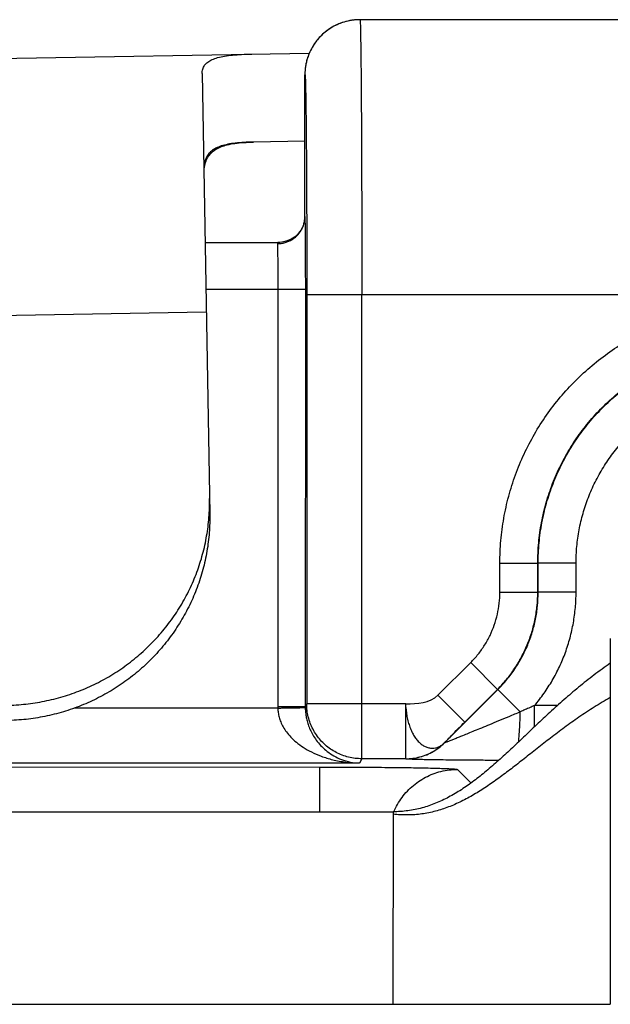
# Model space of a CAD drawing. Header units: inches. Extents: x 0 to 22, y 0 to 17.
# Tile 13 of 26: x 7.989 to 8.203, y 12.179 to 12.537. Entities that reach past the tile are written whole.
import ezdxf

# ---------------------------------------------------------------- set-up
doc = ezdxf.new("R2010")
doc.units = ezdxf.units.IN
doc.header["$LTSCALE"] = 1.21
doc.header["$MEASUREMENT"] = 0
doc.layers.get('0').update_dxf_attribs({"linetype": 'CONTINUOUS'})

msp = doc.modelspace()

# ---------------------------------------------------------------- linework, layer by layer
at = {"color": 7, "linetype": 'CONTINUOUS'}
for p, q in [((8.7661568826, 12.537281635), (8.1123401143, 12.5374093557)), ((6.964036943, 12.5057525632), (8.0939396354, 12.5252542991)), ((8.054991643, 12.5177916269), (8.0577544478, 12.357718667)), ((8.0923250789, 12.5167147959), (8.0923300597, 12.5074217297)), ((8.0923167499, 12.4657146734), (8.0923301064, 12.5074178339)), ((8.0923301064, 12.5074178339), (8.0923312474, 12.5074132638)), ((8.0923301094, 12.5074205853), (8.0923312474, 12.5074132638)), ((8.0923251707, 12.4932216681), (8.0736170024, 12.4928987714)), ((8.0923155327, 12.4657915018), (8.0923000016, 12.4652875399)), ((8.0923156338, 12.4657910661), (8.0923167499, 12.4657146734)), ((8.0560508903, 12.4564203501), (8.0827314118, 12.4564151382)), ((8.0831851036, 12.4564258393), (8.0827327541, 12.456415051)), ((8.0563443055, 12.4394202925), (8.092493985, 12.4394132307)), ((8.0824943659, 12.4394151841), (8.0824647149, 12.287628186)), ((8.092493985, 12.4394132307), (8.0924643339, 12.2876262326)), ((8.093019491, 12.4374131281), (8.0929904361, 12.2886780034)), ((8.766137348, 12.4372816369), (8.093019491, 12.4374131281)), ((8.1129857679, 12.2686771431), (8.1130187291, 12.4374092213)), ((7.9647260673, 12.4296324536), (8.0564859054, 12.4312161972)), ((8.1632339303, 12.329262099), (8.1632359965, 12.339839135)), ((8.1632359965, 12.339839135), (8.1770134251, 12.3398364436)), ((8.1770113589, 12.3292594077), (8.1770134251, 12.3398364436)), ((8.1770134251, 12.3398364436), (8.1771516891, 12.3397672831)), ((8.1771496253, 12.3292021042), (8.1771516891, 12.3397672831)), ((8.1909291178, 12.3397645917), (8.1771516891, 12.3397672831)), ((8.1909270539, 12.3291994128), (8.1909291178, 12.3397645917)), ((8.1632339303, 12.329262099), (8.1770113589, 12.3292594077)), ((8.1770113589, 12.3292594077), (8.1771496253, 12.3292021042)), ((8.1909270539, 12.3291994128), (8.1771496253, 12.3292021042)), ((8.2033826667, 12.3123915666), (8.2033566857, 12.1793915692)), ((8.14070161, 12.2917407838), (8.1526218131, 12.3036563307)), ((8.1526218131, 12.3036563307), (8.1623620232, 12.2939123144)), ((8.14070161, 12.2917407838), (8.1504418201, 12.2819967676)), ((8.1431343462, 12.2744966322), (8.1625002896, 12.293855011)), ((8.1504418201, 12.2819967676), (8.1623620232, 12.2939123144)), ((8.1623620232, 12.2939123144), (8.1625002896, 12.293855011)), ((8.170630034, 12.2857220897), (8.1625002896, 12.293855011)), ((8.0824647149, 12.287628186), (8.0924643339, 12.2876262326)), ((8.0929904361, 12.2886780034), (8.0924643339, 12.2876262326)), ((8.1289840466, 12.2886709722), (8.0929904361, 12.2886780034)), ((8.1289801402, 12.2686740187), (8.1289840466, 12.2886709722)), ((8.1758625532, 12.2803347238), (8.1758640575, 12.288050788)), ((8.1841947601, 12.2880492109), (8.1758640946, 12.2880508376)), ((8.0824691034, 12.2871091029), (8.0084505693, 12.2871235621)), ((8.1431343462, 12.2744966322), (8.1431212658, 12.2745282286)), ((6.215044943, 12.2660319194), (8.0978061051, 12.2656641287)), ((8.1122000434, 12.2671063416), (7.772547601, 12.2671726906)), ((8.1129857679, 12.2686771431), (8.1122000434, 12.2671063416)), ((8.1289801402, 12.2686740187), (8.1129857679, 12.2686771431)), ((8.1289932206, 12.2686424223), (8.1289801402, 12.2686740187)), ((8.0978029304, 12.24941219), (8.0978061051, 12.2656641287)), ((8.1477983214, 12.2647968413), (8.1526831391, 12.2599101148)), ((6.2293703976, 12.2497771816), (8.1243703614, 12.2494070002)), ((8.1243703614, 12.2494070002), (8.1243566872, 12.1794070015)), ((6.2293567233, 12.179777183), (8.2033566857, 12.1793915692))]:
    msp.add_line(p, q, dxfattribs=at)
for points in [[(8.1123400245, 12.5374093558), (8.1115875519, 12.5373953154), (8.1108425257, 12.5373534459), (8.1101057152, 12.5372845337), (8.1093779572, 12.5371893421), (8.1086605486, 12.5370687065), (8.1079551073, 12.5369236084), (8.1072627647, 12.5367551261), (8.1065838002, 12.5365641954), (8.1059186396, 12.536351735), (8.1052678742, 12.5361186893), (8.1046322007, 12.535866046), (8.1040125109, 12.5355949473), (8.1034095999, 12.5353066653), (8.1028238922, 12.5350023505), (8.1022556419, 12.5346830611), (8.101705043, 12.534349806), (8.1011722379, 12.5340035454), (8.1006574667, 12.5336453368), (8.1001610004, 12.5332763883), (8.0996829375, 12.5328978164), (8.0992232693, 12.5325106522), (8.0987819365, 12.532115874), (8.0983588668, 12.5317144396), (8.0979539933, 12.5313073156), (8.097567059, 12.5308953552), (8.0971975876, 12.5304791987), (8.0968450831, 12.5300593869), (8.096509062, 12.5296363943), (8.096189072, 12.5292106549), (8.0958847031, 12.5287825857), (8.095595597, 12.5283526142), (8.0953213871, 12.527921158), (8.0950616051, 12.5274884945), (8.0948158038, 12.5270548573), (8.0945837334, 12.5266207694), (8.0943651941, 12.5261868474), (8.0941599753, 12.5257537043), (8.0939678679, 12.5253219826), (8.0937886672, 12.5248923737), (8.0936221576, 12.5244656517), (8.0934680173, 12.5240424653), (8.0933258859, 12.5236233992), (8.093195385, 12.5232090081), (8.0930761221, 12.5227998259), (8.0929676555, 12.5223962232), (8.0928694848, 12.5219982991), (8.0927811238, 12.5216060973), (8.0927021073, 12.5212196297), (8.0926320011, 12.5208389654), (8.092570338, 12.5204639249), (8.092516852, 12.5200955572), (8.0924714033, 12.5197364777), (8.0924336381, 12.5193888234), (8.0924030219, 12.5190540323), (8.0923789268, 12.5187331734), (8.0923607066, 12.5184278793)], [(8.0923607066, 12.5184278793), (8.0923474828, 12.5181361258), (8.0923386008, 12.5178621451), (8.0923329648, 12.5176024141), (8.0923293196, 12.517337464), (8.0923250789, 12.5167147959)], [(8.0923000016, 12.4652875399), (8.0922056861, 12.4644336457), (8.0920014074, 12.463484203), (8.0916626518, 12.4624695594), (8.0911631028, 12.4614113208), (8.0904772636, 12.4603391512), (8.0895923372, 12.4593017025), (8.08851729, 12.4583590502), (8.0872827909, 12.457567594), (8.0859392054, 12.4569705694), (8.0845495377, 12.4565903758), (8.0831851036, 12.4564258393)]]:
    msp.add_lwpolyline(points, dxfattribs=at)
for points, knots in [([(8.109963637, 12.5372680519), (8.1094523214, 12.5372069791), (8.1082966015, 12.5370234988), (8.1065251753, 12.5365799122), (8.1046741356, 12.5359182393), (8.1028969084, 12.5350777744), (8.1006502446, 12.5337321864), (8.0981060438, 12.5316456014), (8.0960185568, 12.5291021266), (8.0946721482, 12.5268559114), (8.093831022, 12.5250789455), (8.0932705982, 12.5235129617), (8.0930035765, 12.5225418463), (8.0929191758, 12.5221998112)], [0, 0, 0, 0, 0.0638600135, 0.1450259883, 0.2261922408, 0.3073586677, 0.388525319, 0.5506642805, 0.7128044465, 0.7939725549, 0.8751409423, 0.9563095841, 1, 1, 1, 1]), ([(8.1123401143, 12.5374093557), (8.1116859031, 12.5374094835), (8.1108916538, 12.5373705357), (8.1101022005, 12.5372846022), (8.109963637, 12.5372680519)], [0, 0, 0, 0, 0.8242573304, 1, 1, 1, 1]), ([(8.1123401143, 12.5374093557), (8.1124685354, 12.5374092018), (8.1122988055, 12.5366024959), (8.1125534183, 12.5357527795), (8.1124932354, 12.5337079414), (8.1125987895, 12.5311631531), (8.1126335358, 12.527806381), (8.1126926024, 12.523797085), (8.1127399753, 12.5191175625), (8.1127874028, 12.5138208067), (8.1128304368, 12.5079419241), (8.1128700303, 12.5015262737), (8.11290542, 12.4946206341), (8.1129364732, 12.4872798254), (8.1129628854, 12.4795597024), (8.1129844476, 12.4715210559), (8.113001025, 12.4632234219), (8.1130124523, 12.4547292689), (8.1130186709, 12.4461026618), (8.1130192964, 12.4403144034), (8.1130187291, 12.4374092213)], [0, 0, 0, 0, 0.0038522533, 0.0152510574, 0.0341290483, 0.060348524, 0.0937332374, 0.1340161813, 0.1809164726, 0.2340148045, 0.2929408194, 0.3572602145, 0.4264718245, 0.5000911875, 0.5774647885, 0.658053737, 0.7412274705, 0.8263695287, 0.912853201, 1, 1, 1, 1]), ([(8.054991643, 12.5177916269), (8.0549821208, 12.5183433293), (8.0550993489, 12.5194232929), (8.0558133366, 12.5208952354), (8.0570174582, 12.5220807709), (8.0586566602, 12.5230041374), (8.060719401, 12.5237108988), (8.0632094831, 12.5242309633), (8.0661262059, 12.5245881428), (8.0694589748, 12.5248060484), (8.0718189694, 12.524872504), (8.0730647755, 12.5248940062)], [0, 0, 0, 0, 0.0775501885, 0.1498563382, 0.225419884, 0.3113177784, 0.4122083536, 0.5307551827, 0.6682374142, 0.824882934, 1, 1, 1, 1]), ([(8.0929191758, 12.5221998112), (8.0928467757, 12.5219064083), (8.0926386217, 12.5209723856), (8.092401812, 12.519376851), (8.0923370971, 12.5180674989), (8.0923369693, 12.5174132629)], [0, 0, 0, 0, 0.1875638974, 0.5937807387, 1, 1, 1, 1]), ([(8.0923312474, 12.5074132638), (8.0923314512, 12.507888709), (8.0923310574, 12.508626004), (8.0923299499, 12.5096349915), (8.0923288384, 12.5104453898), (8.0923275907, 12.5112712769), (8.0923263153, 12.5120986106), (8.0923251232, 12.5129133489), (8.0923241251, 12.5137014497), (8.092323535, 12.5143352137), (8.0923232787, 12.5148183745), (8.0923232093, 12.5151587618), (8.0923232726, 12.5154819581), (8.0923234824, 12.5157862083), (8.0923238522, 12.516069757), (8.0923243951, 12.5163308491), (8.0923251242, 12.5165677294), (8.0923259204, 12.5167492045), (8.0923266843, 12.516880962), (8.0923272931, 12.5169692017), (8.0923279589, 12.5170500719), (8.092328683, 12.5171233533), (8.0923294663, 12.5171888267), (8.0923303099, 12.5172462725), (8.0923310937, 12.5172890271), (8.0923317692, 12.5173190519), (8.0923322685, 12.5173383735), (8.0923327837, 12.5173555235), (8.0923333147, 12.5173704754), (8.0923338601, 12.5173831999), (8.0923344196, 12.5173936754), (8.0923349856, 12.5174018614), (8.0923355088, 12.5174072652), (8.0923359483, 12.5174103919), (8.0923362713, 12.5174119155), (8.092336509, 12.5174127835), (8.092336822, 12.5174132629), (8.0923369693, 12.5174132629)], [0, 0, 0, 0, 0.1426277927, 0.2211794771, 0.3026841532, 0.3857376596, 0.4689358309, 0.5508745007, 0.6301495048, 0.7053566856, 0.7409960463, 0.775091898, 0.8074687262, 0.837951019, 0.866363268, 0.8925299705, 0.9162756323, 0.9374247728, 0.9469708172, 0.9558019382, 0.963896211, 0.9712317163, 0.9777865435, 0.9835387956, 0.9884665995, 0.9906145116, 0.9925481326, 0.9942647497, 0.9957616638, 0.9970361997, 0.9980857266, 0.9989077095, 0.9994998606, 0.9997092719, 0.9998609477, 0.9999558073, 1, 1, 1, 1]), ([(8.0923369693, 12.5174132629), (8.0924521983, 12.5174130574), (8.0923223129, 12.5166938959), (8.0925441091, 12.5159292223), (8.0925073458, 12.5140990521), (8.0926069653, 12.5118204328), (8.0926387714, 12.5094889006), (8.0926630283, 12.5079579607), (8.0926714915, 12.5074231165)], [0, 0, 0, 0, 0.034572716, 0.1367705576, 0.3059430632, 0.5409649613, 0.8394537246, 1, 1, 1, 1]), ([(8.0926714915, 12.5074231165), (8.0926819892, 12.506759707), (8.0927144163, 12.504707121), (8.0927577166, 12.5010751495), (8.0928063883, 12.496366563), (8.0928502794, 12.4911545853), (8.0928900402, 12.4854832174), (8.092924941, 12.4794031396), (8.0929548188, 12.4729642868), (8.0929793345, 12.4662212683), (8.0929983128, 12.4592327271), (8.0930115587, 12.4520572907), (8.0930189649, 12.4447638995), (8.0930199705, 12.439868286), (8.093019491, 12.4374131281)], [0, 0, 0, 0, 0.0284396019, 0.0881141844, 0.1555310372, 0.2302474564, 0.31143746, 0.3985527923, 0.4907754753, 0.5873387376, 0.6874857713, 0.7902281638, 0.8947990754, 1, 1, 1, 1]), ([(8.0736170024, 12.4928987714), (8.0724538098, 12.4928786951), (8.0702483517, 12.4928091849), (8.0671284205, 12.4925644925), (8.064382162, 12.4921580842), (8.0620090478, 12.4915657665), (8.0600012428, 12.4907626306), (8.0583519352, 12.4897189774), (8.0570674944, 12.4884030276), (8.0561668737, 12.4867965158), (8.0556585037, 12.4848961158), (8.0555829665, 12.483531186), (8.0555954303, 12.4828090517)], [0, 0, 0, 0, 0.1486765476, 0.2819200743, 0.3997415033, 0.5030787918, 0.5938283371, 0.6749714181, 0.7507211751, 0.8263853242, 0.9076984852, 1, 1, 1, 1]), ([(8.0557620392, 12.4832398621), (8.0558573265, 12.4840015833), (8.056147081, 12.4854345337), (8.0569918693, 12.4873861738), (8.0582255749, 12.4889997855), (8.0598427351, 12.4902881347), (8.0618355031, 12.4912789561), (8.0642107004, 12.4920074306), (8.0669832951, 12.4925047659), (8.0701630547, 12.4927998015), (8.0724209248, 12.4928781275), (8.0736170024, 12.4928987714)], [0, 0, 0, 0, 0.1020514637, 0.193551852, 0.2806478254, 0.3696893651, 0.4663790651, 0.5752090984, 0.699359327, 0.840747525, 1, 1, 1, 1]), ([(8.0837365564, 12.4560764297), (8.0842069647, 12.4561430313), (8.0851373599, 12.456341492), (8.08647687, 12.45682957), (8.0877320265, 12.4574980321), (8.0888774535, 12.4583333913), (8.0898898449, 12.4593187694), (8.0907485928, 12.4604342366), (8.0914361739, 12.4616571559), (8.0919385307, 12.4629628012), (8.0921804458, 12.4640361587), (8.0922573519, 12.464664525), (8.0922733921, 12.4648325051)], [0, 0, 0, 0, 0.10807579, 0.2159639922, 0.3235743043, 0.4308382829, 0.537714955, 0.6441943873, 0.7502987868, 0.8560808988, 0.961619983, 1, 1, 1, 1]), ([(8.0923418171, 12.4648715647), (8.0923511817, 12.4644836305), (8.0923688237, 12.4636061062), (8.0923908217, 12.4621435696), (8.0924115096, 12.460396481), (8.0924303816, 12.4583868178), (8.0924472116, 12.4561397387), (8.0924617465, 12.4536832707), (8.0924737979, 12.4510482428), (8.0924832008, 12.4482676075), (8.0924898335, 12.4453755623), (8.0924936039, 12.4424116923), (8.0924941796, 12.4404157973), (8.092493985, 12.4394132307)], [0, 0, 0, 0, 0.0457251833, 0.1034250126, 0.1723578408, 0.2516092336, 0.3402456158, 0.4371516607, 0.5410742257, 0.6507495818, 0.7648120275, 0.8818616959, 1, 1, 1, 1]), ([(8.0827314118, 12.4564151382), (8.0826483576, 12.4564151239), (8.0824894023, 12.4563994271), (8.082316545, 12.4562158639), (8.0823103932, 12.4560573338), (8.0823152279, 12.4559753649)], [0, 0, 0, 0, 0.3573721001, 0.6466853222, 1, 1, 1, 1]), ([(8.0823152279, 12.4559753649), (8.0823284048, 12.4557543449), (8.0823502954, 12.4552167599), (8.0823775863, 12.4542729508), (8.0824030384, 12.4530617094), (8.0824263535, 12.4516049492), (8.0824468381, 12.4499287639), (8.0824641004, 12.4480631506), (8.082477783, 12.4460414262), (8.0824876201, 12.4439001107), (8.0824934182, 12.4416780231), (8.0824945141, 12.4401740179), (8.0824943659, 12.4394151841)], [0, 0, 0, 0, 0.0401059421, 0.0974462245, 0.1710316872, 0.2595517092, 0.361352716, 0.4746724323, 0.5974970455, 0.7275694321, 0.8625472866, 1, 1, 1, 1]), ([(8.1632359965, 12.339839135), (8.1632365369, 12.3425624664), (8.1634753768, 12.3480164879), (8.1645449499, 12.3561339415), (8.1663188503, 12.364131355), (8.1687830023, 12.3719431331), (8.1719188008, 12.3795105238), (8.175702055, 12.3867756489), (8.1801044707, 12.393683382), (8.1850922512, 12.4001812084), (8.1906277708, 12.406220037), (8.1966688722, 12.4117531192), (8.2031692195, 12.4167389), (8.2100799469, 12.4211391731), (8.2173479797, 12.4249202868), (8.2249183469, 12.4280538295), (8.2327329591, 12.4305153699), (8.2407335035, 12.4322866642), (8.2488539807, 12.4333533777), (8.2543097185, 12.4335901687), (8.2570338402, 12.4335896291)], [0, 0, 0, 0, 0.0554821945, 0.111054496, 0.1666040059, 0.2221583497, 0.2777222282, 0.3332743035, 0.3888243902, 0.4443918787, 0.4999461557, 0.5555081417, 0.6110763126, 0.666633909, 0.7222056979, 0.777774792, 0.8333425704, 0.8889124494, 0.9445017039, 1, 1, 1, 1]), ([(8.1770134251, 12.3398364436), (8.1770138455, 12.3422997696), (8.1772425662, 12.3472293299), (8.1782663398, 12.3545573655), (8.1799617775, 12.3617592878), (8.1823143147, 12.3687734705), (8.1853042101, 12.3755411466), (8.1889058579, 12.3820039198), (8.193088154, 12.3881063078), (8.1978156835, 12.3937969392), (8.2030483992, 12.3990273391), (8.2087417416, 12.4037528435), (8.2148470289, 12.4079331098), (8.2213121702, 12.4115322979), (8.2280820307, 12.414519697), (8.2350989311, 12.4168699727), (8.2423042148, 12.418563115), (8.2496356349, 12.4195843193), (8.2545669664, 12.4198111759), (8.2570311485, 12.4198106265)], [0, 0, 0, 0, 0.0588305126, 0.1176589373, 0.1764726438, 0.2352781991, 0.2940962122, 0.3529211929, 0.4117243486, 0.4705287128, 0.5293570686, 0.5881689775, 0.6469834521, 0.7058192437, 0.7646359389, 0.8234557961, 0.8823008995, 0.9411490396, 1, 1, 1, 1]), ([(8.1771516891, 12.3397672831), (8.1771522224, 12.3422306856), (8.1773812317, 12.34716047), (8.1784053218, 12.3544882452), (8.1801009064, 12.3616896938), (8.1824531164, 12.3687026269), (8.1854421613, 12.3754686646), (8.1890428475, 12.3819306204), (8.1932246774, 12.3880333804), (8.1979523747, 12.3937250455), (8.2031853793, 12.3989565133), (8.2088793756, 12.4036832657), (8.2149856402, 12.4078646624), (8.2214521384, 12.4114649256), (8.2282229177, 12.4144528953), (8.2352400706, 12.4168032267), (8.242444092, 12.4184960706), (8.2497728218, 12.4195170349), (8.2547022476, 12.4197439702), (8.2571652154, 12.4197435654)], [0, 0, 0, 0, 0.058834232, 0.1176683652, 0.1764732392, 0.235277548, 0.2940806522, 0.3528837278, 0.4117014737, 0.4705197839, 0.5293467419, 0.5881747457, 0.6470111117, 0.7058488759, 0.764688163, 0.8235144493, 0.8823422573, 0.9411761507, 1, 1, 1, 1]), ([(8.1909291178, 12.3397645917), (8.1909294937, 12.3417995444), (8.1911184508, 12.345876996), (8.1919647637, 12.3519403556), (8.1933677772, 12.3579038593), (8.1953153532, 12.3637115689), (8.197790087, 12.3693150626), (8.200772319, 12.3746664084), (8.2042350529, 12.3797198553), (8.2081499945, 12.3844318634), (8.2124828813, 12.3887629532), (8.2171972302, 12.3926752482), (8.2222525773, 12.3961361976), (8.2276061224, 12.3991157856), (8.2332118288, 12.401588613), (8.2390221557, 12.4035338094), (8.2449871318, 12.4049341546), (8.2510509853, 12.4057777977), (8.2551277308, 12.4059649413), (8.2571625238, 12.4059645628)], [0, 0, 0, 0, 0.0587138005, 0.117574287, 0.1764007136, 0.2352196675, 0.2940627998, 0.3528898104, 0.41172614, 0.4705626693, 0.5293941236, 0.5882364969, 0.6470700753, 0.7059103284, 0.7647610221, 0.8235956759, 0.8824482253, 0.9412908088, 1, 1, 1, 1]), ([(7.9839443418, 12.288130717), (7.9862530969, 12.2881705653), (7.9908691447, 12.2884605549), (7.9977213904, 12.2895226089), (8.0044458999, 12.2912027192), (8.0109845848, 12.2934865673), (8.017281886, 12.296354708), (8.0232840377, 12.2997827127), (8.028939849, 12.30374138), (8.0342010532, 12.3081969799), (8.0390227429, 12.3131115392), (8.0433637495, 12.3184431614), (8.0471869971, 12.3241463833), (8.0504598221, 12.3301725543), (8.053154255, 12.3364702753), (8.0552472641, 12.3429857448), (8.0567209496, 12.3496635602), (8.0575627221, 12.3564459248), (8.0576978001, 12.3610007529), (8.0576585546, 12.3632745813)], [0, 0, 0, 0, 0.0592710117, 0.1185268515, 0.1777529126, 0.2369355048, 0.2960624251, 0.355123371, 0.4141101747, 0.4730172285, 0.5318416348, 0.5905832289, 0.6492447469, 0.7078316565, 0.7663519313, 0.8248159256, 0.8832359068, 0.9416256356, 1, 1, 1, 1]), ([(8.0577544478, 12.357718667), (8.0577936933, 12.3554448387), (8.0576586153, 12.3508900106), (8.0568168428, 12.344107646), (8.0553431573, 12.3374298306), (8.0532501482, 12.3309143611), (8.0505557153, 12.3246166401), (8.0472828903, 12.3185904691), (8.0434596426, 12.3128872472), (8.0391186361, 12.307555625), (8.0342969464, 12.3026410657), (8.0290357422, 12.2981854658), (8.0233799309, 12.2942267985), (8.0173777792, 12.2907987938), (8.011080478, 12.287930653), (8.0045417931, 12.285646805), (7.9978172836, 12.2839666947), (7.9909650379, 12.2829046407), (7.9863489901, 12.2826146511), (7.984040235, 12.2825748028)], [0, 0, 0, 0, 0.0583743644, 0.1167640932, 0.1751840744, 0.2336480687, 0.2921683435, 0.3507552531, 0.4094167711, 0.4681583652, 0.5269827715, 0.5858898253, 0.644876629, 0.7039375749, 0.7630644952, 0.8222470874, 0.8814731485, 0.9407289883, 1, 1, 1, 1]), ([(8.1526218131, 12.3036563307), (8.1535791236, 12.304613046), (8.1553879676, 12.3066369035), (8.1577443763, 12.3099557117), (8.1597142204, 12.3135202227), (8.1612732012, 12.3172818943), (8.1624003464, 12.3211950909), (8.1630815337, 12.3252044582), (8.1632337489, 12.3279118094), (8.1632339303, 12.329262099)], [0, 0, 0, 0, 0.1428252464, 0.2857382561, 0.4286747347, 0.5716881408, 0.714550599, 0.857505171, 1, 1, 1, 1]), ([(8.1623620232, 12.2939123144), (8.1635189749, 12.2950687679), (8.1657209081, 12.2974976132), (8.1686497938, 12.3014458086), (8.1711778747, 12.3056630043), (8.1732791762, 12.3101056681), (8.1749342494, 12.3147307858), (8.1761280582, 12.3194945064), (8.1768495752, 12.3243525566), (8.1770110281, 12.3276245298), (8.1770113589, 12.3292594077)], [0, 0, 0, 0, 0.1250375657, 0.2501138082, 0.3751869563, 0.5002594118, 0.6251647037, 0.7500707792, 0.8750347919, 1, 1, 1, 1]), ([(8.1625002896, 12.293855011), (8.163657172, 12.2950113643), (8.1658585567, 12.2974390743), (8.1687863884, 12.3013852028), (8.1713135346, 12.3055995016), (8.1734153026, 12.3100411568), (8.1750716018, 12.3146675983), (8.1762664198, 12.3194343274), (8.1769881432, 12.3242944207), (8.1771493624, 12.3275671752), (8.1771496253, 12.3292021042)], [0, 0, 0, 0, 0.125027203, 0.2500195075, 0.3750087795, 0.5000199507, 0.6250128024, 0.7500144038, 0.8750320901, 1, 1, 1, 1]), ([(8.1758640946, 12.2880508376), (8.1770645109, 12.2894713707), (8.1793451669, 12.292422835), (8.1823657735, 12.2971330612), (8.1849643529, 12.3020938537), (8.1871177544, 12.307262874), (8.1888104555, 12.31260064), (8.1900286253, 12.3180667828), (8.1907628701, 12.3236137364), (8.19092669, 12.3273397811), (8.1909270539, 12.3291994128)], [0, 0, 0, 0, 0.1247752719, 0.2498657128, 0.3749487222, 0.5000043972, 0.6250658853, 0.7501550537, 0.8752370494, 1, 1, 1, 1]), ([(8.2033809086, 12.3033915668), (8.201365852, 12.3020147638), (8.1974520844, 12.2991878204), (8.1918435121, 12.2947374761), (8.1865252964, 12.2901887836), (8.181454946, 12.2856018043), (8.1773746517, 12.281772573), (8.1741901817, 12.2787474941), (8.1718525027, 12.276521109), (8.169544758, 12.2743298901), (8.1672616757, 12.2721813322), (8.164997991, 12.2700829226), (8.1627484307, 12.2680421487), (8.1605077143, 12.2660664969), (8.1582705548, 12.2641634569), (8.1560316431, 12.2623405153), (8.153785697, 12.2606051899), (8.1515272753, 12.2589649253), (8.148514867, 12.256929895), (8.1454299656, 12.2550943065), (8.1422631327, 12.2535062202), (8.1398625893, 12.2524550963), (8.1374176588, 12.2515447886), (8.1349230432, 12.2507830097), (8.1323735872, 12.2501775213), (8.1297641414, 12.2497360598), (8.1270898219, 12.2494663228), (8.1252830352, 12.2494068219), (8.1243703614, 12.2494070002)], [0, 0, 0, 0, 0.075002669, 0.1483031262, 0.2199796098, 0.2900347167, 0.3584129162, 0.3919447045, 0.4250200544, 0.457624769, 0.4897450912, 0.5213685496, 0.5524848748, 0.5830869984, 0.6131721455, 0.6427430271, 0.6718091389, 0.7003881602, 0.7285074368, 0.783520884, 0.8105445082, 0.8373443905, 0.8640175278, 0.8906774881, 0.9174541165, 0.9444925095, 0.9719512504, 1, 1, 1, 1]), ([(8.2033784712, 12.2909140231), (8.2014035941, 12.2898033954), (8.1975574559, 12.2875051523), (8.1920154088, 12.2838435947), (8.1867348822, 12.2800720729), (8.1816775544, 12.2762510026), (8.1775913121, 12.2730552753), (8.1743941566, 12.2705324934), (8.1720432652, 12.2686776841), (8.1697192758, 12.2668555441), (8.1674174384, 12.265073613), (8.1651330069, 12.2633394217), (8.1628612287, 12.2616605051), (8.1605973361, 12.2600443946), (8.1583365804, 12.2584986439), (8.1560740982, 12.2570307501), (8.1530701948, 12.2552005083), (8.150019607, 12.2535389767), (8.1469118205, 12.25208978), (8.1445690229, 12.2511252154), (8.1421957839, 12.2502842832), (8.1397873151, 12.2495746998), (8.1373389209, 12.2490042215), (8.1348459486, 12.2485806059), (8.1323038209, 12.2483115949), (8.1297079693, 12.2482048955), (8.1270540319, 12.2482681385), (8.125270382, 12.2484262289), (8.124370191, 12.2485343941)], [0, 0, 0, 0, 0.0740829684, 0.1464257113, 0.2171299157, 0.2862196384, 0.3536605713, 0.3867413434, 0.4193817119, 0.451571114, 0.4832998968, 0.5145602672, 0.5453473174, 0.5756601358, 0.6055030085, 0.6348867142, 0.6638299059, 0.7205077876, 0.7483419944, 0.7759181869, 0.8033158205, 0.830629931, 0.8579714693, 0.885467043, 0.913257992, 0.9414987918, 0.9703548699, 1, 1, 1, 1]), ([(8.0824647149, 12.287628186), (8.0824647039, 12.2875707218), (8.0824649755, 12.287455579), (8.0824664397, 12.2872825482), (8.0824681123, 12.2871669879), (8.0824691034, 12.2871091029)], [0, 0, 0, 0, 0.3320939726, 0.6654250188, 1, 1, 1, 1]), ([(8.0824691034, 12.2871091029), (8.0829491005, 12.2871173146), (8.0838990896, 12.287133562), (8.0852992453, 12.2871575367), (8.0866404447, 12.2871804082), (8.0878944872, 12.2872021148), (8.0890359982, 12.2872208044), (8.090038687, 12.2872406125), (8.0908880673, 12.2872474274), (8.0915480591, 12.2872812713), (8.092047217, 12.2872680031), (8.0922980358, 12.287358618), (8.0924629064, 12.2873144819), (8.0924672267, 12.2872801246)], [0, 0, 0, 0, 0.1437876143, 0.2845773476, 0.4194329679, 0.5455452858, 0.660274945, 0.7612621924, 0.8462824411, 0.9136424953, 0.9617965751, 0.9896284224, 1, 1, 1, 1]), ([(8.0924646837, 12.2876269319), (8.092469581, 12.2870490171), (8.0925115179, 12.2858836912), (8.0927389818, 12.2841472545), (8.0931211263, 12.2823855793), (8.0936838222, 12.2805831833), (8.0944672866, 12.278713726), (8.0955045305, 12.2768046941), (8.0968312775, 12.274889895), (8.0984791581, 12.2730180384), (8.1004813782, 12.2712459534), (8.1028770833, 12.2696416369), (8.1056821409, 12.2683098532), (8.1088358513, 12.2673912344), (8.111069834, 12.2671367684), (8.1122000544, 12.2671063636)], [0, 0, 0, 0, 0.0551257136, 0.1110904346, 0.1668082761, 0.2268780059, 0.2909343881, 0.3598491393, 0.4337332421, 0.5126702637, 0.5971545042, 0.6880631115, 0.7867965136, 0.892156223, 1, 1, 1, 1]), ([(8.1129857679, 12.2686771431), (8.112181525, 12.2686774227), (8.1105706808, 12.2687752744), (8.1081906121, 12.269211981), (8.1058794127, 12.2699325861), (8.1036719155, 12.2709264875), (8.1016002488, 12.2721791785), (8.0996946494, 12.2736724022), (8.0979829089, 12.2753843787), (8.0964899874, 12.2772901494), (8.0952376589, 12.2793619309), (8.0942441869, 12.2815694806), (8.0935240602, 12.2838807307), (8.0930877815, 12.2862615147), (8.0929904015, 12.2878730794), (8.0929904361, 12.2886780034)], [0, 0, 0, 0, 0.0768573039, 0.1537818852, 0.2307129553, 0.3076441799, 0.3845769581, 0.4615087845, 0.5384403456, 0.615370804, 0.6922999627, 0.7692275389, 0.8461534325, 0.9230776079, 1, 1, 1, 1]), ([(8.1289840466, 12.2886709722), (8.1288488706, 12.287994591), (8.129138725, 12.2865889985), (8.1293214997, 12.2845373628), (8.1297633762, 12.2825270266), (8.1303186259, 12.2806227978), (8.131013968, 12.2788624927), (8.1318305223, 12.2772762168), (8.1327579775, 12.2758874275), (8.1337819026, 12.2747131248), (8.1348924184, 12.273766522), (8.1360780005, 12.273062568), (8.1373161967, 12.2726219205), (8.1385705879, 12.272460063), (8.139804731, 12.2725829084), (8.1409906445, 12.2729840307), (8.1421129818, 12.2736401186), (8.142794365, 12.2742104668), (8.1431212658, 12.2745282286)], [0, 0, 0, 0, 0.0809504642, 0.1627228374, 0.2435505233, 0.3214708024, 0.3954874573, 0.4652709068, 0.5304834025, 0.5910030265, 0.6475507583, 0.7010275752, 0.7519333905, 0.80072638, 0.8482539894, 0.8962193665, 0.9464962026, 1, 1, 1, 1]), ([(8.1758640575, 12.288050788), (8.175308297, 12.2878031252), (8.1741717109, 12.2872957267), (8.1724277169, 12.2865179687), (8.171238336, 12.2859904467), (8.1706300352, 12.2857221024)], [0, 0, 0, 0, 0.3186313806, 0.6518258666, 1, 1, 1, 1]), ([(8.0824691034, 12.2871091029), (8.08248323, 12.2865574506), (8.08258282, 12.2854311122), (8.0829460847, 12.2837303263), (8.0835512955, 12.2819831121), (8.0844383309, 12.2801830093), (8.0856528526, 12.2783294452), (8.0872496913, 12.2764463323), (8.0892720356, 12.2745682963), (8.0917688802, 12.2727436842), (8.0947855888, 12.2710250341), (8.0983782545, 12.2694802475), (8.1025618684, 12.2682115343), (8.1072386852, 12.2673518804), (8.1105232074, 12.2671265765), (8.1121986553, 12.2671063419)], [0, 0, 0, 0, 0.0422241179, 0.086264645, 0.1327583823, 0.1833431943, 0.239431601, 0.3018939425, 0.3717987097, 0.4501172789, 0.5379943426, 0.6369029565, 0.7487339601, 0.8717919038, 1, 1, 1, 1]), ([(8.170630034, 12.2857220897), (8.1692352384, 12.2851382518), (8.1666001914, 12.2840369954), (8.162862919, 12.2824801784), (8.1595454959, 12.2811029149), (8.1566088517, 12.2798882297), (8.1540207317, 12.2788219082), (8.1517550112, 12.2778918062), (8.1497888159, 12.2770902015), (8.1481067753, 12.2764078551), (8.1466929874, 12.2758380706), (8.1455428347, 12.2753835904), (8.1446302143, 12.275021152), (8.1439858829, 12.2747821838), (8.143489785, 12.2745829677), (8.1433099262, 12.2745542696), (8.1431348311, 12.2744719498), (8.1431343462, 12.2744966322)], [0, 0, 0, 0, 0.1527153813, 0.2884423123, 0.40889832, 0.5154966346, 0.6094100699, 0.691608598, 0.7628679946, 0.823842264, 0.8749958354, 0.9166523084, 0.9491999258, 0.9729968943, 0.9888182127, 0.9975066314, 1, 1, 1, 1]), ([(8.1700272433, 12.2747860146), (8.1700749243, 12.2752319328), (8.1701895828, 12.2764075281), (8.170341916, 12.2783698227), (8.1704772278, 12.2807139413), (8.1705761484, 12.2831830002), (8.1706162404, 12.284866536), (8.1706300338, 12.2857220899)], [0, 0, 0, 0, 0.1227960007, 0.3234028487, 0.538901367, 0.7656992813, 1, 1, 1, 1]), ([(8.1431212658, 12.2745282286), (8.1436408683, 12.2750662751), (8.1447346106, 12.2761979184), (8.1464666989, 12.277978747), (8.1483852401, 12.2799322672), (8.1497332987, 12.2812885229), (8.1504418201, 12.2819967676)], [0, 0, 0, 0, 0.2145654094, 0.4514608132, 0.7126241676, 1, 1, 1, 1]), ([(8.1289801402, 12.2686740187), (8.129852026, 12.2686739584), (8.1315979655, 12.2687881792), (8.1341704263, 12.269299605), (8.1366546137, 12.2701423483), (8.1390075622, 12.2713021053), (8.1411887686, 12.2727586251), (8.1425045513, 12.2739119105), (8.1431212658, 12.2745282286)], [0, 0, 0, 0, 0.1666650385, 0.3333320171, 0.5, 0.6666679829, 0.8333349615, 1, 1, 1, 1]), ([(8.1289932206, 12.2686424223), (8.1298651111, 12.268642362), (8.131611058, 12.2687565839), (8.134183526, 12.2692680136), (8.1366677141, 12.2701107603), (8.139020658, 12.2712705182), (8.1412018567, 12.2727270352), (8.1425176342, 12.2738803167), (8.1431343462, 12.2744966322)], [0, 0, 0, 0, 0.1666659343, 0.3333334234, 0.5000014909, 0.666669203, 0.8333356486, 1, 1, 1, 1]), ([(8.1627300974, 12.2680804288), (8.1625453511, 12.2680811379), (8.1604528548, 12.2680893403), (8.1566233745, 12.2681079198), (8.1514350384, 12.2681428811), (8.14680775, 12.2681837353), (8.142775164, 12.2682287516), (8.1393349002, 12.2682770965), (8.1364683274, 12.2683258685), (8.1341381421, 12.2683789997), (8.1322846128, 12.2684225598), (8.1309091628, 12.268490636), (8.1298867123, 12.2684999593), (8.1293750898, 12.2686145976), (8.1290241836, 12.2685754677), (8.1289932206, 12.2686424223)], [0, 0, 0, 0, 0.016421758, 0.1859982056, 0.3403970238, 0.4776089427, 0.5973258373, 0.6988538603, 0.7834690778, 0.8520683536, 0.9062940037, 0.9475783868, 0.9761566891, 0.9934429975, 1, 1, 1, 1]), ([(8.0978061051, 12.2656641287), (8.0995269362, 12.2656638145), (8.1029523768, 12.2656600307), (8.1080455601, 12.2656452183), (8.1130311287, 12.2656213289), (8.1178532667, 12.2655886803), (8.1224610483, 12.2655476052), (8.1268042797, 12.2654985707), (8.1308374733, 12.2654422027), (8.1345159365, 12.2653788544), (8.1378022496, 12.265310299), (8.1406577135, 12.2652342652), (8.1430598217, 12.2651610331), (8.1449617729, 12.2650665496), (8.1463960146, 12.2650167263), (8.1472360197, 12.2648789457), (8.1477114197, 12.2648839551), (8.1477983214, 12.2647968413)], [0, 0, 0, 0, 0.1032145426, 0.2054561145, 0.3054875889, 0.4022495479, 0.4946919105, 0.5818704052, 0.6627714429, 0.7366212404, 0.8025439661, 0.8598968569, 0.9080349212, 0.9464454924, 0.9747424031, 0.9926196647, 1, 1, 1, 1]), ([(8.1247350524, 12.2494435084), (8.1250161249, 12.2501151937), (8.1257556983, 12.2516862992), (8.1271773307, 12.2540363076), (8.1290439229, 12.2564175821), (8.1311838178, 12.2585566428), (8.133565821, 12.2604223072), (8.1361552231, 12.2619873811), (8.1389142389, 12.2632290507), (8.1418028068, 12.2641292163), (8.1447782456, 12.2646747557), (8.1467923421, 12.2647967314), (8.1477983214, 12.2647968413)], [0, 0, 0, 0, 0.0743871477, 0.1772354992, 0.2800852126, 0.3829354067, 0.4857851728, 0.5886336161, 0.6914799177, 0.7943233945, 0.8971635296, 1, 1, 1, 1])]:
    msp.add_open_spline(points, degree=3, knots=knots, dxfattribs=at)
for points in [[(8.0557137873, 12.4828046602), (8.0557278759, 12.4829499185), (8.055743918, 12.4830950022), (8.0557620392, 12.4832398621)], [(8.0922733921, 12.4648325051), (8.0922990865, 12.4651015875), (8.0923133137, 12.4653717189), (8.092315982, 12.4656417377)], [(8.092315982, 12.4656417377), (8.0923162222, 12.4656660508), (8.0923163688, 12.465690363), (8.0923164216, 12.4657146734)], [(8.0923167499, 12.4657146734), (8.0923274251, 12.4654337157), (8.0923350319, 12.4651526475), (8.0923418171, 12.4648715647)], [(8.0823152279, 12.4559750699), (8.0827902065, 12.4559758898), (8.0832657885, 12.4560097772), (8.0837365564, 12.4560764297)], [(8.1289840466, 12.2886709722), (8.1331373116, 12.288732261), (8.1378369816, 12.2888772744), (8.14070161, 12.2917407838)]]:
    msp.add_open_spline(points, degree=3, dxfattribs=at)

doc.saveas('drawing.dxf')
